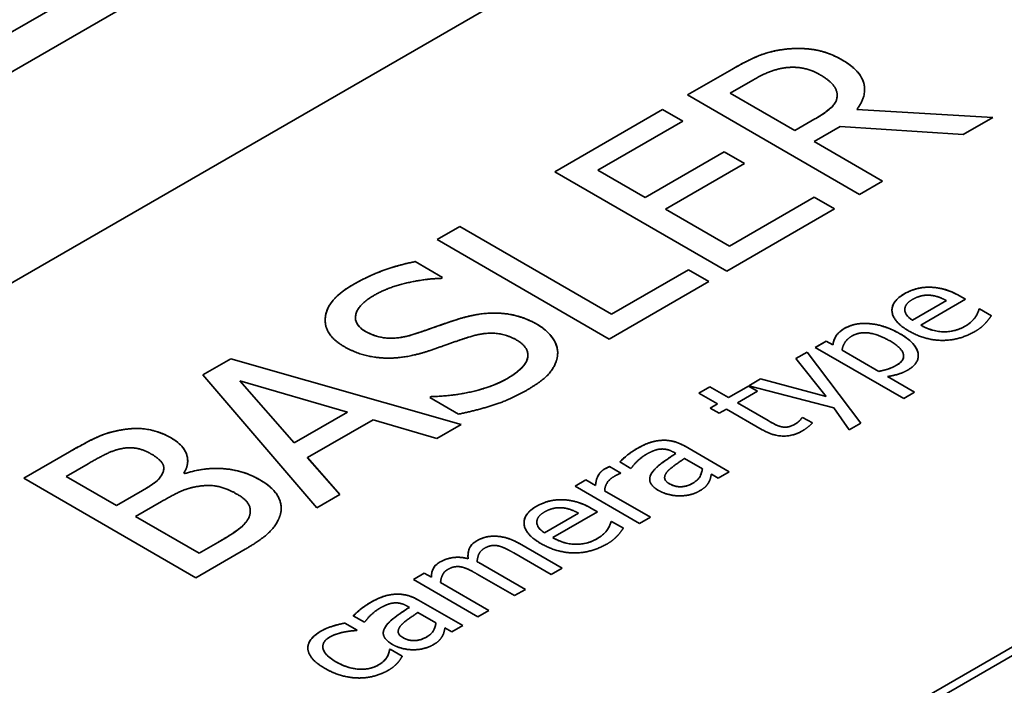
# Model space of a CAD drawing. Header units: millimetres. Extents: x 0 to 210, y 0 to 149.
# Tile 18 of 32: x 108 to 112, y 123 to 126. Entities that reach past the tile are written whole.
import ezdxf

# ---------------------------------------------------------------- set-up
doc = ezdxf.new("R2010")
doc.units = ezdxf.units.MM
doc.header["$LTSCALE"] = 0.5
doc.layers.add('Sichtbar (ISO)', color=7, linetype='Continuous', lineweight=35)
doc.layers.add('Sichtbar schmal (ISO)', color=7, linetype='Continuous', lineweight=18)

msp = doc.modelspace()

# ---------------------------------------------------------------- linework, layer by layer
at = {"layer": 'Sichtbar (ISO)'}
for p, q in [((114.3277, 129.4317), (104.9232, 124.002)), ((114.3985, 129.3093), (105.0646, 123.9204)), ((106.7882, 124.048), (114.2128, 128.3346)), ((110.8369, 125.5544), (111.0191, 125.6596)), ((110.8369, 125.5544), (111.0191, 125.6596)), ((111.1056, 125.6156), (111.0122, 125.5617)), ((111.544, 125.1462), (110.8369, 125.5544)), ((111.0122, 125.5617), (111.2781, 125.4082)), ((111.0122, 125.5616), (111.0122, 125.5617)), ((111.0122, 125.5616), (111.2781, 125.4081)), ((111.4517, 125.5507), (111.4517, 125.5508)), ((111.4518, 125.5535), (111.4518, 125.5536)), ((110.2914, 125.2394), (110.7337, 125.4949)), ((110.2914, 125.2394), (110.7337, 125.4948)), ((110.7337, 125.4949), (110.8174, 125.4466)), ((110.7337, 125.4948), (110.7337, 125.4949)), ((110.7337, 125.4948), (110.8174, 125.4465)), ((111.532, 125.4945), (112.0912, 125.4621)), ((111.532, 125.4945), (111.532, 125.4945)), ((111.532, 125.4945), (112.0912, 125.4621)), ((111.2781, 125.4082), (111.3606, 125.4558)), ((111.2781, 125.4081), (111.3606, 125.4558)), ((112.0912, 125.4621), (111.9692, 125.3916)), ((110.8174, 125.4466), (110.469, 125.2454)), ((111.2781, 125.4081), (111.2781, 125.4082)), ((111.4643, 125.425), (111.3566, 125.3628)), ((111.9692, 125.3916), (111.4643, 125.425)), ((111.3566, 125.3628), (111.638, 125.2004)), ((111.3566, 125.3628), (111.3566, 125.3628)), ((111.3566, 125.3628), (111.6379, 125.2004)), ((110.6627, 125.1336), (110.9876, 125.3212)), ((110.6627, 125.1335), (110.9876, 125.3211)), ((110.9876, 125.3212), (111.0713, 125.2729)), ((110.9876, 125.3211), (110.9876, 125.3212)), ((110.9876, 125.3211), (111.0712, 125.2728)), ((111.0713, 125.2729), (110.7463, 125.0853)), ((110.9985, 124.8312), (110.2914, 125.2394)), ((110.469, 125.2454), (110.6627, 125.1336)), ((110.469, 125.2454), (110.469, 125.2454)), ((110.469, 125.2454), (110.6627, 125.1335)), ((111.638, 125.2004), (111.544, 125.1462)), ((110.6627, 125.1335), (110.6627, 125.1336)), ((111.0088, 124.9338), (111.3572, 125.1349)), ((111.0088, 124.9337), (111.3572, 125.1349)), ((111.3572, 125.1349), (111.4409, 125.0866)), ((111.3572, 125.1349), (111.3572, 125.1349)), ((111.3572, 125.1349), (111.4408, 125.0866)), ((110.7463, 125.0852), (110.7463, 125.0853)), ((110.7463, 125.0853), (111.0088, 124.9338)), ((110.7463, 125.0852), (111.0088, 124.9337)), ((111.4409, 125.0866), (110.9985, 124.8312)), ((109.8077, 124.9602), (109.9017, 125.0145)), ((109.8078, 124.9602), (109.9017, 125.0144)), ((109.9017, 125.0145), (110.5252, 124.6545)), ((109.9017, 125.0144), (109.9017, 125.0145)), ((109.9017, 125.0144), (110.5252, 124.6545)), ((110.5148, 124.552), (109.8077, 124.9602)), ((111.0088, 124.9337), (111.0088, 124.9338)), ((109.7178, 124.8699), (109.8301, 124.8051)), ((109.7178, 124.8699), (109.7178, 124.8699)), ((109.7178, 124.8699), (109.8301, 124.805)), ((109.8301, 124.8051), (109.8232, 124.8011)), ((110.5252, 124.6545), (110.8409, 124.8368)), ((110.5252, 124.6545), (110.8409, 124.8368)), ((110.8409, 124.8368), (110.8409, 124.8368)), ((110.8409, 124.8368), (110.9246, 124.7885)), ((110.8409, 124.8368), (110.9245, 124.7885)), ((110.9246, 124.7885), (110.5148, 124.552)), ((111.8339, 124.7647), (111.8339, 124.7647)), ((111.9543, 124.7293), (111.9786, 124.7153)), ((111.9543, 124.7293), (111.9786, 124.7152)), ((111.7609, 124.6289), (111.901, 124.7098)), ((111.7609, 124.6289), (111.901, 124.7098)), ((111.9786, 124.7153), (111.795, 124.6092)), ((111.901, 124.7098), (111.901, 124.7098)), ((109.4727, 124.6398), (109.4727, 124.6398)), ((110.5252, 124.6545), (110.5252, 124.6545)), ((111.7296, 124.672), (111.7296, 124.6721)), ((112.0204, 124.6431), (112.0204, 124.6431)), ((112.0342, 124.6746), (112.0368, 124.676)), ((112.0342, 124.6745), (112.0368, 124.676)), ((112.0342, 124.6745), (112.0342, 124.6746)), ((112.0368, 124.676), (112.0855, 124.6479)), ((112.0368, 124.676), (112.0368, 124.676)), ((112.0368, 124.676), (112.0855, 124.6479)), ((111.7609, 124.6289), (111.7609, 124.6289)), ((111.795, 124.6092), (111.795, 124.6092)), ((111.362, 124.5177), (111.4067, 124.5436)), ((111.7251, 124.3082), (111.362, 124.5177)), ((111.3621, 124.5177), (111.4067, 124.5435)), ((111.4067, 124.5436), (111.4345, 124.5275)), ((111.4067, 124.5435), (111.4067, 124.5436)), ((111.4067, 124.5435), (111.4345, 124.5275)), ((111.4345, 124.5275), (111.4345, 124.5275)), ((110.1811, 124.4856), (110.1811, 124.4856)), ((111.2818, 124.4714), (111.3282, 124.4982)), ((111.2818, 124.4714), (111.3282, 124.4982)), ((111.3282, 124.4982), (111.5485, 124.2063)), ((111.3282, 124.4982), (111.3282, 124.4982)), ((111.3282, 124.4982), (111.5486, 124.2063)), ((111.4718, 124.506), (111.6225, 124.419)), ((111.4718, 124.506), (111.6225, 124.419)), ((111.4718, 124.506), (111.4718, 124.506)), ((111.7249, 124.4823), (111.7249, 124.4823)), ((108.8451, 124.4044), (108.9608, 124.4713)), ((108.8451, 124.4044), (108.9608, 124.4712)), ((108.9608, 124.4713), (109.9063, 124.2006)), ((108.9608, 124.4712), (108.9608, 124.4713)), ((108.9608, 124.4712), (109.9063, 124.2006)), ((111.4062, 124.3163), (111.2818, 124.4714)), ((109.3138, 123.8586), (108.8451, 124.4044)), ((111.4997, 122.8999), (114.1602, 124.4359)), ((111.4997, 122.8999), (114.1602, 124.4359)), ((114.1909, 124.4182), (111.5304, 122.8822)), ((111.6225, 124.419), (111.6225, 124.419)), ((111.6586, 124.3981), (111.7697, 124.3339)), ((111.6586, 124.3981), (111.6586, 124.3981)), ((111.6586, 124.3981), (111.7697, 124.334)), ((108.9969, 124.3809), (109.221, 124.1259)), ((109.4393, 124.2519), (108.9969, 124.3809)), ((108.9969, 124.3809), (108.9969, 124.3809)), ((108.9969, 124.3809), (109.221, 124.1258)), ((111.0048, 124.3114), (111.087, 124.3589)), ((111.0048, 124.3115), (111.087, 124.3589)), ((111.087, 124.3589), (111.1239, 124.3376)), ((111.087, 124.3589), (111.087, 124.3589)), ((111.087, 124.3589), (111.124, 124.3376)), ((111.089, 124.3601), (111.1371, 124.3879)), ((111.089, 124.3601), (111.1371, 124.3879)), ((111.4377, 124.27), (111.089, 124.3601)), ((111.1371, 124.3879), (111.4062, 124.3162)), ((111.1371, 124.3879), (111.1371, 124.3879)), ((111.1371, 124.3879), (111.4062, 124.3163)), ((109.7779, 124.3118), (109.7848, 124.3158)), ((109.778, 124.3118), (109.7848, 124.3157)), ((109.7848, 124.3157), (109.7848, 124.3158)), ((110.8839, 124.3297), (110.9286, 124.3555)), ((110.8839, 124.3296), (110.9286, 124.3554)), ((110.9601, 124.2857), (110.8839, 124.3297)), ((110.9286, 124.3554), (110.9286, 124.3555)), ((110.9286, 124.3555), (111.0048, 124.3115)), ((110.9286, 124.3554), (111.0048, 124.3114)), ((111.124, 124.3376), (111.0417, 124.2901)), ((111.4062, 124.3162), (111.4062, 124.3163)), ((111.7697, 124.334), (111.7251, 124.3082)), ((109.896, 124.2436), (109.7779, 124.3118)), ((110.93, 124.2683), (110.9601, 124.2857)), ((110.93, 124.2683), (110.9601, 124.2856)), ((110.9601, 124.2856), (110.9601, 124.2857)), ((111.0048, 124.3114), (111.0048, 124.3115)), ((111.0417, 124.2901), (111.1681, 124.2171)), ((111.0417, 124.2901), (111.1681, 124.2172)), ((111.0417, 124.2901), (111.0417, 124.2901)), ((109.221, 124.1259), (109.4393, 124.2519)), ((109.221, 124.1258), (109.4393, 124.2519)), ((109.4393, 124.2519), (109.4393, 124.2519)), ((110.9669, 124.247), (110.93, 124.2683)), ((110.997, 124.2643), (110.9669, 124.247)), ((111.144, 124.1795), (110.997, 124.2643)), ((111.5007, 124.1786), (111.4377, 124.27)), ((109.5453, 124.2205), (109.2754, 124.0647)), ((109.8072, 124.1434), (109.5453, 124.2205)), ((109.9063, 124.2006), (109.8072, 124.1434)), ((111.3073, 124.2288), (111.3099, 124.2303)), ((111.3073, 124.2287), (111.3099, 124.2302)), ((111.3073, 124.2287), (111.3073, 124.2288)), ((111.3099, 124.2302), (111.3099, 124.2303)), ((111.3099, 124.2303), (111.35, 124.2071)), ((111.3099, 124.2302), (111.35, 124.2071)), ((111.5486, 124.2063), (111.5007, 124.1786)), ((108.5116, 124.1788), (108.5116, 124.1788)), ((111.226, 124.191), (111.226, 124.191)), ((109.221, 124.1258), (109.221, 124.1259)), ((108.1099, 123.98), (108.2973, 124.0881)), ((108.1099, 123.9799), (108.2973, 124.0881)), ((110.7887, 124.0819), (110.7801, 124.0868)), ((110.7887, 124.0818), (110.7887, 124.0819)), ((110.8266, 124.1116), (111.0079, 124.0069)), ((110.8266, 124.1116), (111.0079, 124.0069)), ((108.374, 124.0398), (108.2841, 123.9879)), ((109.2754, 124.0646), (109.2754, 124.0647)), ((109.2754, 124.0647), (109.4089, 123.9135)), ((109.2754, 124.0646), (109.4089, 123.9135)), ((110.6039, 124.0208), (110.5584, 124.0471)), ((110.8979, 124.0188), (110.8243, 124.0614)), ((108.6854, 124.0212), (108.6854, 124.0212)), ((108.7677, 124.0011), (108.7711, 123.9992)), ((108.7677, 124.0011), (108.7677, 124.0011)), ((108.7677, 124.0011), (108.7711, 123.9991)), ((108.7711, 123.9991), (108.7711, 123.9992)), ((110.5168, 124.0281), (110.5633, 124.0013)), ((110.5168, 124.0281), (110.5168, 124.0281)), ((110.5168, 124.0281), (110.5632, 124.0013)), ((110.5633, 124.0013), (110.561, 124)), ((110.6065, 124.0223), (110.6039, 124.0208)), ((110.6905, 124.0019), (110.6905, 124.002)), ((110.8979, 124.0188), (110.8979, 124.0188)), ((110.9632, 123.9811), (110.9351, 123.9973)), ((111.0079, 124.0069), (110.9632, 123.9811)), ((108.817, 123.5717), (108.1099, 123.98)), ((108.2841, 123.9879), (108.4909, 123.8685)), ((108.2841, 123.9879), (108.2841, 123.9879)), ((108.2841, 123.9879), (108.4909, 123.8684)), ((110.3747, 123.9477), (110.4194, 123.9735)), ((110.3748, 123.9477), (110.4194, 123.9735)), ((110.4194, 123.9735), (110.4194, 123.9735)), ((110.4194, 123.9735), (110.459, 123.9507)), ((110.4194, 123.9735), (110.459, 123.9507)), ((110.7429, 123.982), (110.7429, 123.9821)), ((108.4909, 123.8685), (108.5975, 123.93)), ((108.4909, 123.8684), (108.5975, 123.93)), ((109.4089, 123.9135), (109.3138, 123.8586)), ((110.64, 123.7945), (110.3747, 123.9477)), ((110.459, 123.9507), (110.459, 123.9507)), ((110.4965, 123.929), (110.6847, 123.8203)), ((110.4965, 123.929), (110.4965, 123.929)), ((110.4965, 123.929), (110.6847, 123.8203)), ((108.676, 123.8847), (108.5694, 123.8232)), ((110.322, 123.8918), (110.322, 123.8918)), ((108.4909, 123.8684), (108.4909, 123.8685)), ((109.0406, 123.8461), (109.0406, 123.8462)), ((110.249, 123.756), (110.3891, 123.8369)), ((110.249, 123.756), (110.3891, 123.8368)), ((110.4667, 123.8423), (110.283, 123.7363)), ((110.3891, 123.8368), (110.3891, 123.8369)), ((110.4423, 123.8564), (110.4667, 123.8423)), ((110.4423, 123.8564), (110.4667, 123.8423)), ((108.5694, 123.8232), (108.8307, 123.6723)), ((108.5694, 123.8231), (108.5694, 123.8232)), ((108.5694, 123.8231), (108.8307, 123.6723)), ((109.0376, 123.8261), (109.0376, 123.8261)), ((110.2177, 123.7991), (110.2177, 123.7992)), ((110.5223, 123.8016), (110.5249, 123.8031)), ((110.5223, 123.8017), (110.5249, 123.8031)), ((110.5223, 123.8016), (110.5223, 123.8017)), ((110.5249, 123.8031), (110.5735, 123.775)), ((110.5249, 123.8031), (110.5249, 123.8031)), ((110.5249, 123.8031), (110.5736, 123.775)), ((110.6847, 123.8203), (110.64, 123.7945)), ((110.249, 123.756), (110.249, 123.756)), ((110.5085, 123.7702), (110.5085, 123.7702)), ((108.8307, 123.6723), (108.907, 123.7163)), ((108.8307, 123.6723), (108.907, 123.7163)), ((110.049, 123.7421), (110.049, 123.7421)), ((110.1467, 123.7115), (110.3214, 123.6106)), ((110.1467, 123.7115), (110.3214, 123.6106)), ((110.283, 123.7363), (110.283, 123.7363)), ((109.0198, 123.6888), (108.817, 123.5717)), ((108.8307, 123.6723), (108.8307, 123.6723)), ((110.2767, 123.5848), (110.1232, 123.6735)), ((109.9355, 123.6498), (109.9355, 123.6498)), ((109.9728, 123.6372), (109.9728, 123.6372)), ((109.7106, 123.5643), (109.7553, 123.5901)), ((109.7106, 123.5643), (109.7553, 123.59)), ((109.7553, 123.59), (109.7553, 123.5901)), ((109.7553, 123.5901), (109.7845, 123.5732)), ((109.7553, 123.59), (109.7845, 123.5732)), ((109.9962, 123.6247), (110.171, 123.5238)), ((109.9962, 123.6246), (110.171, 123.5237)), ((110.3214, 123.6106), (110.2767, 123.5848)), ((109.9759, 123.4111), (109.7106, 123.5643)), ((109.7845, 123.5732), (109.7845, 123.5732)), ((109.8223, 123.5513), (109.8223, 123.5514)), ((109.8223, 123.5514), (110.0206, 123.4369)), ((109.8223, 123.5513), (110.0206, 123.4369)), ((110.1263, 123.498), (109.9728, 123.5866)), ((110.171, 123.5238), (110.1263, 123.498)), ((109.7318, 123.4796), (109.9132, 123.3749)), ((109.7318, 123.4795), (109.9131, 123.3749)), ((109.694, 123.4498), (109.6854, 123.4548)), ((109.694, 123.4498), (109.694, 123.4498)), ((109.8031, 123.3868), (109.7295, 123.4293)), ((110.0206, 123.4369), (109.9759, 123.4111)), ((109.429, 123.3851), (109.4791, 123.3562)), ((109.429, 123.3851), (109.429, 123.3851)), ((109.429, 123.3851), (109.4791, 123.3562)), ((109.5092, 123.3888), (109.4636, 123.4151)), ((109.5118, 123.3903), (109.5092, 123.3888)), ((109.8031, 123.3868), (109.8031, 123.3868)), ((109.4791, 123.3562), (109.4765, 123.3547)), ((109.5957, 123.3699), (109.5957, 123.3699)), ((109.6481, 123.35), (109.6481, 123.35)), ((109.8685, 123.3491), (109.8404, 123.3653)), ((109.9132, 123.3749), (109.8685, 123.3491)), ((109.3383, 123.2883), (109.3383, 123.2884)), ((109.6123, 123.2763), (109.6149, 123.2778)), ((109.6123, 123.2763), (109.6149, 123.2777)), ((109.6123, 123.2763), (109.6123, 123.2763)), ((109.6149, 123.2778), (109.665, 123.2488)), ((109.6149, 123.2777), (109.6149, 123.2778)), ((109.6149, 123.2777), (109.665, 123.2488))]:
    msp.add_line(p, q, dxfattribs=at)
for points, degree in [([(111.0191, 125.6596), (111.0798, 125.6947), (111.175, 125.7344), (111.2363, 125.742)], 2), ([(111.2363, 125.742), (111.2976, 125.7496), (111.4156, 125.7311), (111.4712, 125.699)], 2), ([(111.4712, 125.699), (111.5486, 125.6543), (111.5744, 125.5481), (111.532, 125.4945)], 2), ([(111.242, 125.6666), (111.2088, 125.6626), (111.1446, 125.6381), (111.1056, 125.6156)], 2), ([(111.3807, 125.6381), (111.3497, 125.656), (111.2804, 125.6709), (111.242, 125.6666)], 2), ([(111.4517, 125.5508), (111.4529, 125.5739), (111.4174, 125.6169), (111.3807, 125.6381)], 2), ([(111.3606, 125.4558), (111.4013, 125.4793), (111.4517, 125.525), (111.4517, 125.5508)], 2), ([(109.4616, 124.775), (109.5212, 124.8094), (109.6502, 124.8567), (109.7178, 124.8699)], 2), ([(109.8232, 124.8011), (109.7585, 124.7994), (109.6072, 124.765), (109.5493, 124.7316)], 2), ([(109.4261, 124.5209), (109.3402, 124.5705), (109.3579, 124.7151), (109.4616, 124.775)], 2), ([(111.7276, 124.7374), (111.7523, 124.7516), (111.8047, 124.7654), (111.8339, 124.7647)], 2), ([(111.8339, 124.7647), (111.8634, 124.7642), (111.9225, 124.7477), (111.9543, 124.7293)], 2), ([(109.5493, 124.7316), (109.484, 124.6939), (109.4645, 124.6119), (109.5144, 124.5831)], 2), ([(111.7465, 124.5849), (111.6818, 124.6223), (111.6729, 124.7058), (111.7276, 124.7374)], 2), ([(111.8325, 124.7318), (111.8147, 124.7331), (111.7798, 124.7252), (111.7617, 124.7148)], 2), ([(111.901, 124.7098), (111.8823, 124.7199), (111.8485, 124.7308), (111.8325, 124.7318)], 2), ([(111.7617, 124.7148), (111.744, 124.7045), (111.7296, 124.684), (111.7296, 124.6721)], 2), ([(109.8989, 124.635), (109.994, 124.6641), (110.1516, 124.6512), (110.2175, 124.6132)], 2), ([(111.7296, 124.6721), (111.7302, 124.6602), (111.7454, 124.6395), (111.7609, 124.6289)], 2), ([(111.9778, 124.6049), (111.9924, 124.6134), (112.0141, 124.6335), (112.0204, 124.6431)], 2), ([(112.0204, 124.6431), (112.0267, 124.6534), (112.0333, 124.6688), (112.0342, 124.6746)], 2), ([(112.0855, 124.6479), (112.0809, 124.6416), (112.0666, 124.6228), (112.06, 124.616)], 2), ([(109.7166, 124.5728), (109.7545, 124.5854), (109.8616, 124.6234), (109.8989, 124.635)], 2), ([(110.2175, 124.6132), (110.2593, 124.589), (110.3057, 124.5232), (110.3034, 124.4894)], 2), ([(111.4804, 124.5947), (111.5259, 124.621), (111.6491, 124.6087), (111.7099, 124.5737)], 2), ([(111.795, 124.6092), (111.8411, 124.5826), (111.9365, 124.5811), (111.9778, 124.6049)], 2), ([(112.06, 124.616), (112.0508, 124.6064), (112.0333, 124.592), (112.0173, 124.5828)], 2), ([(109.5144, 124.5831), (109.5591, 124.5573), (109.6599, 124.554), (109.7166, 124.5728)], 2), ([(109.939, 124.5602), (109.8971, 124.5467), (109.8301, 124.5225), (109.7791, 124.505)], 2), ([(110.1344, 124.548), (110.092, 124.5725), (109.9974, 124.5788), (109.939, 124.5602)], 2), ([(111.4345, 124.5275), (111.436, 124.5459), (111.4566, 124.5809), (111.4804, 124.5947)], 2), ([(111.5119, 124.5639), (111.493, 124.553), (111.4744, 124.5227), (111.4718, 124.506)], 2), ([(111.6689, 124.544), (111.6233, 124.5703), (111.5443, 124.5826), (111.5119, 124.5639)], 2), ([(111.7099, 124.5737), (111.7763, 124.5353), (111.7915, 124.4534), (111.7431, 124.4254)], 2), ([(112.0173, 124.5828), (111.9537, 124.546), (111.8124, 124.5469), (111.7465, 124.5849)], 2), ([(109.5997, 124.4736), (109.5545, 124.4746), (109.4674, 124.4971), (109.4261, 124.5209)], 2), ([(110.0948, 124.3889), (110.1728, 124.4339), (110.1877, 124.5172), (110.1344, 124.548)], 2), ([(111.6955, 124.4443), (111.7302, 124.4643), (111.7176, 124.5159), (111.6689, 124.544)], 2), ([(109.7791, 124.505), (109.7327, 124.4894), (109.6456, 124.4729), (109.5997, 124.4736)], 2), ([(110.3034, 124.4894), (110.3005, 124.4521), (110.2478, 124.3833), (110.1831, 124.3459)], 2), ([(111.6225, 124.419), (111.6483, 124.4243), (111.6795, 124.435), (111.6955, 124.4443)], 2), ([(111.7431, 124.4254), (111.7233, 124.414), (111.6838, 124.4018), (111.6586, 124.3981)], 2), ([(109.7848, 124.3158), (109.8748, 124.3174), (110.0404, 124.3574), (110.0948, 124.3889)], 2), ([(110.1831, 124.3459), (110.1063, 124.3015), (109.9665, 124.2579), (109.896, 124.2436)], 2), ([(111.1681, 124.2172), (111.1881, 124.2056), (111.2116, 124.1937), (111.226, 124.191)], 2), ([(111.226, 124.191), (111.2383, 124.1886), (111.2646, 124.1942), (111.2801, 124.2031)], 2), ([(111.2801, 124.2031), (111.291, 124.2094), (111.3047, 124.225), (111.3073, 124.2288)], 2), ([(111.35, 124.2071), (111.3408, 124.1978), (111.3191, 124.1806), (111.3079, 124.1742)], 2), ([(108.2973, 124.0881), (108.3729, 124.1318), (108.4583, 124.1699), (108.5116, 124.1788)], 2), ([(108.5116, 124.1788), (108.57, 124.1894), (108.6709, 124.1715), (108.7156, 124.1457)], 2), ([(111.3079, 124.1742), (111.2715, 124.1532), (111.189, 124.1535), (111.144, 124.1795)], 2), ([(108.7156, 124.1457), (108.7654, 124.1169), (108.7918, 124.0408), (108.7677, 124.0011)], 2), ([(110.6274, 124.1009), (110.6549, 124.1168), (110.7011, 124.1335), (110.7271, 124.1356)], 2), ([(110.7271, 124.1356), (110.7526, 124.1378), (110.8016, 124.126), (110.8266, 124.1116)], 2), ([(108.5207, 124.1034), (108.4852, 124.0974), (108.4239, 124.0686), (108.374, 124.0398)], 2), ([(108.6308, 124.0815), (108.6055, 124.0961), (108.5505, 124.108), (108.5207, 124.1034)], 2), ([(108.6823, 124.0061), (108.6904, 124.0266), (108.664, 124.0623), (108.6308, 124.0815)], 2), ([(110.5584, 124.0471), (110.5673, 124.0562), (110.6048, 124.0878), (110.6274, 124.1009)], 2), ([(110.6667, 124.0779), (110.6512, 124.069), (110.6185, 124.0395), (110.6065, 124.0223)], 2), ([(110.722, 124.0996), (110.7079, 124.0978), (110.6799, 124.0855), (110.6667, 124.0779)], 2), ([(110.6905, 124.002), (110.7025, 124.0208), (110.7555, 124.0604), (110.7887, 124.0819)], 2), ([(110.7801, 124.0868), (110.7647, 124.0958), (110.736, 124.1014), (110.722, 124.0996)], 2), ([(110.8243, 124.0614), (110.8097, 124.0513), (110.7661, 124.0205), (110.7555, 124.0091)], 2), ([(108.5975, 123.93), (108.6416, 123.9555), (108.6743, 123.9849), (108.6823, 124.0061)], 2), ([(108.6823, 124.0061), (108.6843, 124.0111), (108.6854, 124.0161), (108.6854, 124.0212)], 3), ([(108.7711, 123.9992), (108.8514, 124.0256), (109.0118, 124.013), (109.0794, 123.974)], 2), ([(110.459, 123.9507), (110.4615, 123.9773), (110.4802, 124.0086), (110.4974, 124.0185)], 2), ([(110.4974, 124.0185), (110.5042, 124.0225), (110.5117, 124.0261), (110.5168, 124.0281)], 2), ([(110.561, 124), (110.5544, 123.9978), (110.5426, 123.9917), (110.5349, 123.9873)], 2), ([(110.7197, 123.9292), (110.6922, 123.9451), (110.6764, 123.981), (110.6905, 124.002)], 2), ([(110.6815, 123.9763), (110.6815, 123.9851), (110.685, 123.9937), (110.6905, 124.0019)], 3), ([(110.7555, 124.0091), (110.7432, 123.9957), (110.7426, 123.9692), (110.7627, 123.9576)], 2), ([(110.8592, 123.9601), (110.8801, 123.9722), (110.8965, 124.0025), (110.8979, 124.0188)], 2), ([(110.9351, 123.9973), (110.9337, 123.9919), (110.9297, 123.973), (110.9254, 123.9656)], 2), ([(109.0794, 123.974), (109.1322, 123.9436), (109.1728, 123.8738), (109.166, 123.8394)], 2), ([(110.5349, 123.9873), (110.5168, 123.9768), (110.4971, 123.9472), (110.4965, 123.929)], 2), ([(110.7627, 123.9576), (110.7856, 123.9444), (110.8346, 123.9459), (110.8592, 123.9601)], 2), ([(110.9254, 123.9656), (110.92, 123.9552), (110.9045, 123.9386), (110.8844, 123.927)], 2), ([(108.8181, 123.9456), (108.7843, 123.9393), (108.7247, 123.9128), (108.676, 123.8847)], 2), ([(108.9855, 123.9151), (108.9453, 123.9383), (108.8709, 123.9548), (108.8181, 123.9456)], 2), ([(109.0376, 123.8261), (109.0451, 123.8523), (109.0227, 123.8936), (108.9855, 123.9151)], 2), ([(110.8039, 123.9077), (110.7824, 123.9079), (110.7375, 123.9189), (110.7197, 123.9292)], 2), ([(110.8844, 123.927), (110.8681, 123.9176), (110.8263, 123.9077), (110.8039, 123.9077)], 2), ([(110.2157, 123.8645), (110.2404, 123.8787), (110.2928, 123.8925), (110.322, 123.8918)], 2), ([(110.322, 123.8918), (110.3515, 123.8913), (110.4105, 123.8748), (110.4423, 123.8564)], 2), ([(109.166, 123.8394), (109.1568, 123.7983), (109.092, 123.7305), (109.0198, 123.6888)], 2), ([(109.0376, 123.8261), (109.0395, 123.8327), (109.0406, 123.8394), (109.0406, 123.8461)], 3), ([(110.2346, 123.712), (110.1699, 123.7494), (110.161, 123.8329), (110.2157, 123.8645)], 2), ([(110.2498, 123.8419), (110.232, 123.8316), (110.2177, 123.8111), (110.2177, 123.7992)], 2), ([(110.3206, 123.8589), (110.3028, 123.8602), (110.2679, 123.8523), (110.2498, 123.8419)], 2), ([(110.3891, 123.8369), (110.3704, 123.847), (110.3366, 123.8579), (110.3206, 123.8589)], 2), ([(108.907, 123.7163), (108.9688, 123.752), (109.0284, 123.7997), (109.0376, 123.8261)], 2), ([(110.2177, 123.7992), (110.2183, 123.7873), (110.2335, 123.7666), (110.249, 123.756)], 2), ([(110.5085, 123.7702), (110.5148, 123.7805), (110.5214, 123.7959), (110.5223, 123.8017)], 2), ([(110.4658, 123.732), (110.4805, 123.7405), (110.5022, 123.7606), (110.5085, 123.7702)], 2), ([(110.5736, 123.775), (110.569, 123.7687), (110.5547, 123.7499), (110.5481, 123.7431)], 2), ([(109.9355, 123.6498), (109.9332, 123.6746), (109.9484, 123.7102), (109.9708, 123.7231)], 2), ([(109.9708, 123.7231), (109.9879, 123.733), (110.0266, 123.7431), (110.049, 123.7421)], 2), ([(110.049, 123.7421), (110.0716, 123.7413), (110.1194, 123.7272), (110.1467, 123.7115)], 2), ([(110.5054, 123.7099), (110.4418, 123.6731), (110.3005, 123.674), (110.2346, 123.712)], 2), ([(110.283, 123.7363), (110.3292, 123.7097), (110.4246, 123.7082), (110.4658, 123.732)], 2), ([(110.5481, 123.7431), (110.5389, 123.7335), (110.5214, 123.7191), (110.5054, 123.7099)], 2), ([(110.0017, 123.692), (109.9879, 123.684), (109.9733, 123.6561), (109.9728, 123.6372)], 2), ([(110.0576, 123.7027), (110.0435, 123.7055), (110.0169, 123.7008), (110.0017, 123.692)], 2), ([(110.1232, 123.6735), (110.1048, 123.684), (110.0707, 123.7004), (110.0576, 123.7027)], 2), ([(109.7845, 123.5732), (109.7845, 123.5934), (109.7997, 123.6243), (109.8203, 123.6362)], 2), ([(109.8203, 123.6362), (109.8438, 123.6498), (109.9017, 123.6584), (109.9355, 123.6498)], 2), ([(109.9728, 123.6372), (109.9771, 123.6351), (109.9888, 123.629), (109.9962, 123.6247)], 2), ([(109.8513, 123.6051), (109.837, 123.5969), (109.8232, 123.5681), (109.8223, 123.5514)], 2), ([(109.9071, 123.6159), (109.8931, 123.6187), (109.8665, 123.6139), (109.8513, 123.6051)], 2), ([(109.9728, 123.5866), (109.9544, 123.5972), (109.9203, 123.6136), (109.9071, 123.6159)], 2), ([(109.4636, 123.4151), (109.4725, 123.4242), (109.51, 123.4558), (109.5327, 123.4688)], 2), ([(109.5327, 123.4688), (109.5602, 123.4847), (109.6063, 123.5014), (109.6324, 123.5036)], 2), ([(109.6272, 123.4675), (109.6132, 123.4657), (109.5851, 123.4535), (109.5719, 123.4458)], 2), ([(109.6854, 123.4548), (109.6699, 123.4637), (109.6413, 123.4693), (109.6272, 123.4675)], 2), ([(109.6324, 123.5036), (109.6579, 123.5057), (109.7069, 123.494), (109.7318, 123.4796)], 2), ([(109.5719, 123.4458), (109.5565, 123.4369), (109.5238, 123.4075), (109.5118, 123.3903)], 2), ([(109.5957, 123.3699), (109.6077, 123.3888), (109.6607, 123.4283), (109.694, 123.4498)], 2), ([(109.7295, 123.4293), (109.7149, 123.4192), (109.6713, 123.3884), (109.6607, 123.377)], 2), ([(109.3304, 123.3517), (109.3522, 123.3643), (109.4052, 123.3807), (109.429, 123.3851)], 2), ([(109.7645, 123.3281), (109.7854, 123.3401), (109.8017, 123.3704), (109.8031, 123.3868)], 2), ([(109.2771, 123.2793), (109.2754, 123.2985), (109.3035, 123.3362), (109.3304, 123.3517)], 2), ([(109.4264, 123.3486), (109.4123, 123.3458), (109.38, 123.3353), (109.3685, 123.3287)], 2), ([(109.4765, 123.3547), (109.4676, 123.3542), (109.4424, 123.3516), (109.4264, 123.3486)], 2), ([(109.6249, 123.2971), (109.5974, 123.313), (109.5817, 123.3489), (109.5957, 123.3699)], 2), ([(109.5867, 123.3442), (109.5867, 123.353), (109.5902, 123.3617), (109.5957, 123.3699)], 3), ([(109.6607, 123.377), (109.6484, 123.3636), (109.6479, 123.3372), (109.6679, 123.3256)], 2), ([(109.8404, 123.3653), (109.839, 123.3598), (109.8349, 123.341), (109.8306, 123.3335)], 2), ([(109.3685, 123.3287), (109.3338, 123.3087), (109.3442, 123.2541), (109.392, 123.2265)], 2), ([(109.6679, 123.3256), (109.6908, 123.3124), (109.7398, 123.3138), (109.7645, 123.3281)], 2), ([(109.8306, 123.3335), (109.8252, 123.3231), (109.8097, 123.3066), (109.7897, 123.295)], 2), ([(109.3459, 123.1999), (109.3109, 123.2201), (109.2785, 123.2602), (109.2771, 123.2793)], 2), ([(109.5679, 123.2136), (109.5897, 123.2262), (109.6112, 123.2594), (109.6123, 123.2763)], 2), ([(109.7092, 123.2756), (109.6877, 123.2758), (109.6427, 123.2869), (109.6249, 123.2971)], 2), ([(109.7897, 123.295), (109.7733, 123.2856), (109.7315, 123.2756), (109.7092, 123.2756)], 2), ([(109.392, 123.2265), (109.4387, 123.1995), (109.5318, 123.1928), (109.5679, 123.2136)], 2), ([(109.665, 123.2488), (109.6616, 123.2432), (109.6504, 123.2265), (109.6444, 123.2207)], 2), ([(109.4843, 123.1597), (109.451, 123.16), (109.3808, 123.1797), (109.3459, 123.1999)], 2), ([(109.6077, 123.1916), (109.5802, 123.1757), (109.5178, 123.1592), (109.4843, 123.1597)], 2), ([(109.6444, 123.2207), (109.6364, 123.2121), (109.6218, 123.1997), (109.6077, 123.1916)], 2)]:
    msp.add_open_spline(points, degree=degree, dxfattribs=at)
for points, knots in [([(111.0191, 125.6596), (111.0543, 125.6799), (111.0907, 125.6998), (111.1633, 125.7289), (111.1985, 125.7373), (111.2363, 125.7419)], [-0.05302467, -0.05302467, -0.05302467, -0.05302467, -0.02317168, -0.02317168, 0, 0, 0, 0]), ([(111.2363, 125.7419), (111.261, 125.745), (111.2861, 125.7461), (111.3367, 125.7437), (111.3611, 125.7405), (111.4172, 125.7263), (111.4461, 125.7135), (111.4712, 125.6989)], [-0.05204728, -0.05204728, -0.05204728, -0.05204728, -0.03671196, -0.03671196, -0.02133256, -0.02133256, 0, 0, 0, 0]), ([(111.4712, 125.6989), (111.4882, 125.6891), (111.5037, 125.6785), (111.5294, 125.6564), (111.5397, 125.6451), (111.5606, 125.6127), (111.5646, 125.5933), (111.5645, 125.5764)], [-0.06707013, -0.06707013, -0.06707013, -0.06707013, -0.05633018, -0.05633018, -0.04639558, -0.04639558, -0.0295584, -0.0295584, -0.0295584, -0.0295584]), ([(111.3606, 125.4558), (111.3766, 125.465), (111.3919, 125.4748), (111.4293, 125.5027), (111.4376, 125.5136), (111.4478, 125.5277), (111.4517, 125.539), (111.4517, 125.5507)], [-0.01796726, -0.01796726, -0.01796726, -0.01796726, -0.01584226, -0.01584226, -0.01220091, -0.01220091, 0, 0, 0, 0]), ([(109.4616, 124.7749), (109.5136, 124.8049), (109.558, 124.8228), (109.6272, 124.8482), (109.6712, 124.8607), (109.7178, 124.8699)], [-0.04918117, -0.04918117, -0.04918117, -0.04918117, -0.02951386, -0.02951386, 0, 0, 0, 0]), ([(109.3482, 124.6294), (109.3482, 124.6296), (109.3482, 124.6298), (109.3483, 124.6489), (109.3532, 124.6738), (109.3938, 124.7294), (109.4248, 124.7537), (109.4616, 124.7749)], [-0.06294575, -0.06294575, -0.06294575, -0.06294575, -0.06265661, -0.06265661, -0.03124458, -0.03124458, 0, 0, 0, 0]), ([(111.7276, 124.7374), (111.7365, 124.7425), (111.7461, 124.7472), (111.7643, 124.7544), (111.7744, 124.7578), (111.8017, 124.7637), (111.8176, 124.765), (111.8339, 124.7647)], [-0.02764218, -0.02764218, -0.02764218, -0.02764218, -0.01748142, -0.01748142, -0.00981239, -0.00981239, 0, 0, 0, 0]), ([(111.8339, 124.7647), (111.8439, 124.7645), (111.8538, 124.7637), (111.8763, 124.7603), (111.8867, 124.7576), (111.9156, 124.7496), (111.9365, 124.7395), (111.9543, 124.7293)], [-0.02230193, -0.02230193, -0.02230193, -0.02230193, -0.01918112, -0.01918112, -0.01504912, -0.01504912, 0, 0, 0, 0]), ([(111.677, 124.6702), (111.677, 124.6705), (111.677, 124.6708), (111.6772, 124.6828), (111.681, 124.694), (111.6977, 124.7171), (111.7112, 124.7279), (111.7276, 124.7374)], [-0.02631693, -0.02631693, -0.02631693, -0.02631693, -0.02600969, -0.02600969, -0.01392109, -0.01392109, 0, 0, 0, 0]), ([(109.4727, 124.6398), (109.4727, 124.6393), (109.4727, 124.6389), (109.4729, 124.6286), (109.4761, 124.619), (109.4899, 124.5997), (109.5009, 124.5908), (109.5144, 124.583)], [-0.02215874, -0.02215874, -0.02215874, -0.02215874, -0.02171581, -0.02171581, -0.01142699, -0.01142699, 0, 0, 0, 0]), ([(109.8989, 124.635), (109.9228, 124.6423), (109.9482, 124.6486), (109.9971, 124.6566), (110.0206, 124.6588), (110.0805, 124.6587), (110.109, 124.6535), (110.1623, 124.6405), (110.1917, 124.628), (110.2175, 124.6131)], [-0.05263016, -0.05263016, -0.05263016, -0.05263016, -0.04302573, -0.04302573, -0.03464385, -0.03464385, -0.02185836, -0.02185836, 0, 0, 0, 0]), ([(111.7296, 124.672), (111.73, 124.6643), (111.7326, 124.6569), (111.7418, 124.6444), (111.7484, 124.6374), (111.7609, 124.6289)], [-0.02675908, -0.02675908, -0.02675908, -0.02675908, -0.01155371, -0.01155371, 0, 0, 0, 0]), ([(111.9778, 124.6049), (111.9914, 124.6128), (111.9995, 124.6199), (112.01, 124.6296), (112.0159, 124.6362), (112.0204, 124.6431)], [-0.01188152, -0.01188152, -0.01188152, -0.01188152, -0.00762165, -0.00762165, 0, 0, 0, 0]), ([(112.0204, 124.6431), (112.0254, 124.6512), (112.0282, 124.6568), (112.0319, 124.6653), (112.0335, 124.6701), (112.0342, 124.6745)], [-0.009168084, -0.009168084, -0.009168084, -0.009168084, -0.004620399, -0.004620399, 0, 0, 0, 0]), ([(109.7166, 124.5728), (109.7547, 124.5854), (109.7984, 124.601), (109.8363, 124.6144), (109.8694, 124.6258), (109.8989, 124.635)], [-0.02687391, -0.02687391, -0.02687391, -0.02687391, -0.02006272, -0.02006272, 0, 0, 0, 0]), ([(110.2175, 124.6131), (110.2329, 124.6042), (110.2464, 124.5945), (110.2715, 124.5714), (110.2808, 124.5592), (110.2991, 124.5299), (110.3048, 124.51), (110.3034, 124.4894)], [-0.04193967, -0.04193967, -0.04193967, -0.04193967, -0.03244044, -0.03244044, -0.02135708, -0.02135708, -0.00001409, -0.00001409, -0.00001409, -0.00001409]), ([(111.4804, 124.5946), (111.4871, 124.5985), (111.4944, 124.602), (111.5097, 124.6079), (111.5175, 124.6102), (111.5401, 124.615), (111.5548, 124.6163), (111.5869, 124.6155), (111.6073, 124.6131), (111.6596, 124.5994), (111.6866, 124.5871), (111.7099, 124.5736)], [-0.06334103, -0.06334103, -0.06334103, -0.06334103, -0.05515523, -0.05515523, -0.04748282, -0.04748282, -0.03441839, -0.03441839, -0.01977382, -0.01977382, 0, 0, 0, 0]), ([(111.795, 124.6092), (111.8036, 124.6042), (111.813, 124.5995), (111.832, 124.5918), (111.8415, 124.5887), (111.8677, 124.5827), (111.8816, 124.5817), (111.9067, 124.5819), (111.9202, 124.5836), (111.95, 124.5909), (111.9648, 124.5974), (111.9778, 124.6049)], [-0.03496004, -0.03496004, -0.03496004, -0.03496004, -0.03024418, -0.03024418, -0.02608108, -0.02608108, -0.01941918, -0.01941918, -0.01098678, -0.01098678, 0, 0, 0, 0]), ([(109.5144, 124.583), (109.5251, 124.5768), (109.537, 124.5711), (109.5618, 124.5625), (109.5743, 124.5594), (109.5962, 124.5563), (109.6147, 124.5542), (109.6675, 124.5588), (109.6932, 124.565), (109.7166, 124.5728)], [-0.08333455, -0.08333455, -0.08333455, -0.08333455, -0.05626423, -0.05626423, -0.03197839, -0.03197839, -0.01625017, -0.01625017, 0, 0, 0, 0]), ([(111.4345, 124.5275), (111.436, 124.546), (111.4439, 124.5604), (111.4565, 124.5781), (111.467, 124.5869), (111.4804, 124.5946)], [-0.0198596, -0.0198596, -0.0198596, -0.0198596, -0.01133376, -0.01133376, 0, 0, 0, 0]), ([(111.7099, 124.5736), (111.7242, 124.5654), (111.7375, 124.5564), (111.759, 124.5381), (111.7675, 124.5289), (111.7829, 124.5049), (111.785, 124.4927), (111.785, 124.4835)], [-0.04497683, -0.04497683, -0.04497683, -0.04497683, -0.03797072, -0.03797072, -0.03174116, -0.03174116, -0.022606, -0.022606, -0.022606, -0.022606]), ([(110.0948, 124.3888), (110.1112, 124.3983), (110.1268, 124.4086), (110.1515, 124.4288), (110.1615, 124.4388), (110.1784, 124.4633), (110.1811, 124.4752), (110.1811, 124.4856)], [-0.05264159, -0.05264159, -0.05264159, -0.05264159, -0.04317014, -0.04317014, -0.03511764, -0.03511764, -0.02444035, -0.02444035, -0.02444035, -0.02444035]), ([(111.6955, 124.4443), (111.7012, 124.4475), (111.7063, 124.451), (111.7146, 124.4585), (111.7179, 124.4623), (111.7234, 124.4715), (111.7249, 124.4768), (111.7249, 124.4823)], [-0.03366993, -0.03366993, -0.03366993, -0.03366993, -0.03016037, -0.03016037, -0.02690452, -0.02690452, -0.02270943, -0.02270943, -0.02270943, -0.02270943]), ([(111.6225, 124.419), (111.636, 124.4217), (111.6515, 124.4254), (111.6711, 124.4321), (111.682, 124.4364), (111.6955, 124.4443)], [-0.03130493, -0.03130493, -0.03130493, -0.03130493, -0.01152579, -0.01152579, 0, 0, 0, 0]), ([(109.7848, 124.3157), (109.8181, 124.3163), (109.8509, 124.3188), (109.9184, 124.3282), (109.9498, 124.335), (110.0205, 124.3541), (110.0608, 124.3692), (110.0948, 124.3888)], [-0.06334527, -0.06334527, -0.06334527, -0.06334527, -0.04681904, -0.04681904, -0.02884921, -0.02884921, 0, 0, 0, 0]), ([(111.1681, 124.2171), (111.1875, 124.2059), (111.1975, 124.2007), (111.2087, 124.1953), (111.2169, 124.1927), (111.226, 124.191)], [-0.008743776, -0.008743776, -0.008743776, -0.008743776, -0.005732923, -0.005732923, 0, 0, 0, 0]), ([(111.226, 124.191), (111.2304, 124.1901), (111.2349, 124.1897), (111.2444, 124.19), (111.2492, 124.1907), (111.2625, 124.194), (111.2715, 124.1981), (111.2801, 124.2031)], [-0.01451894, -0.01451894, -0.01451894, -0.01451894, -0.01099759, -0.01099759, -0.00731813, -0.00731813, 0, 0, 0, 0]), ([(111.2801, 124.2031), (111.2909, 124.2093), (111.2951, 124.2141), (111.3012, 124.2209), (111.3052, 124.2256), (111.3073, 124.2287)], [-0.006364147, -0.006364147, -0.006364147, -0.006364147, -0.003516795, -0.003516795, 0, 0, 0, 0]), ([(108.2973, 124.0881), (108.3351, 124.11), (108.3732, 124.1319), (108.4445, 124.1637), (108.4766, 124.1729), (108.5116, 124.1788)], [-0.05399815, -0.05399815, -0.05399815, -0.05399815, -0.0218779, -0.0218779, 0, 0, 0, 0]), ([(108.5116, 124.1788), (108.5332, 124.1827), (108.5555, 124.1849), (108.5938, 124.1842), (108.6144, 124.1825), (108.668, 124.1694), (108.6934, 124.1585), (108.7156, 124.1457)], [-0.0583166, -0.0583166, -0.0583166, -0.0583166, -0.03494085, -0.03494085, -0.01881818, -0.01881818, 0, 0, 0, 0]), ([(108.7156, 124.1457), (108.7356, 124.1341), (108.752, 124.1209), (108.7769, 124.0889), (108.7816, 124.0725), (108.7831, 124.0569), (108.7833, 124.0543), (108.7833, 124.0517)], [-0.04598589, -0.04598589, -0.04598589, -0.04598589, -0.0342617, -0.0342617, -0.02082858, -0.02082858, -0.01810425, -0.01810425, -0.01810425, -0.01810425]), ([(110.6274, 124.1009), (110.6497, 124.1137), (110.6672, 124.1215), (110.6956, 124.1311), (110.7108, 124.1342), (110.7271, 124.1356)], [-0.01976579, -0.01976579, -0.01976579, -0.01976579, -0.00989019, -0.00989019, 0, 0, 0, 0]), ([(110.7271, 124.1356), (110.7355, 124.1363), (110.744, 124.1364), (110.7606, 124.1351), (110.7687, 124.1339), (110.7957, 124.1274), (110.8124, 124.1198), (110.8266, 124.1116)], [-0.02306509, -0.02306509, -0.02306509, -0.02306509, -0.01746961, -0.01746961, -0.01202918, -0.01202918, 0, 0, 0, 0]), ([(110.5584, 124.0471), (110.5675, 124.0565), (110.5824, 124.0689), (110.5983, 124.0823), (110.6121, 124.092), (110.6274, 124.1009)], [-0.01689285, -0.01689285, -0.01689285, -0.01689285, -0.01303251, -0.01303251, 0, 0, 0, 0]), ([(110.6905, 124.0019), (110.7023, 124.0205), (110.7217, 124.0351), (110.7479, 124.0547), (110.7682, 124.0685), (110.7887, 124.0818)], [-0.02567644, -0.02567644, -0.02567644, -0.02567644, -0.01852213, -0.01852213, 0, 0, 0, 0]), ([(108.5975, 123.93), (108.624, 123.9453), (108.646, 123.9594), (108.6657, 123.9771), (108.6756, 123.9882), (108.6823, 124.0061)], [-0.04839072, -0.04839072, -0.04839072, -0.04839072, -0.01901816, -0.01901816, 0, 0, 0, 0]), ([(108.7711, 123.9991), (108.7917, 124.0059), (108.8135, 124.0115), (108.8576, 124.0187), (108.8793, 124.0205), (108.9218, 124.0205), (108.953, 124.019), (109.0234, 124.0018), (109.0533, 123.9891), (109.0794, 123.974)], [-0.09896855, -0.09896855, -0.09896855, -0.09896855, -0.07149009, -0.07149009, -0.0458435, -0.0458435, -0.02219878, -0.02219878, 0, 0, 0, 0]), ([(110.459, 123.9507), (110.4616, 123.9775), (110.4688, 123.9913), (110.4813, 124.007), (110.4883, 124.0132), (110.4974, 124.0185)], [-0.01798544, -0.01798544, -0.01798544, -0.01798544, -0.00772009, -0.00772009, 0, 0, 0, 0]), ([(110.4974, 124.0185), (110.5029, 124.0217), (110.506, 124.0233), (110.5107, 124.0256), (110.5138, 124.0269), (110.5168, 124.0281)], [-0.003733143, -0.003733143, -0.003733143, -0.003733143, -0.002174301, -0.002174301, 0, 0, 0, 0]), ([(110.8592, 123.9601), (110.866, 123.964), (110.8719, 123.9682), (110.8818, 123.9774), (110.8856, 123.9822), (110.891, 123.9924), (110.8965, 124.0032), (110.8979, 124.0188)], [-0.04927695, -0.04927695, -0.04927695, -0.04927695, -0.03244783, -0.03244783, -0.01622035, -0.01622035, 0, 0, 0, 0]), ([(109.0794, 123.974), (109.0983, 123.9631), (109.1152, 123.9511), (109.1395, 123.9277), (109.1499, 123.9153), (109.1642, 123.885), (109.1677, 123.871), (109.1677, 123.8568)], [-0.06162582, -0.06162582, -0.06162582, -0.06162582, -0.03867992, -0.03867992, -0.02108808, -0.02108808, -0.00610509, -0.00610509, -0.00610509, -0.00610509]), ([(110.7429, 123.982), (110.7429, 123.9819), (110.7429, 123.9818), (110.743, 123.9778), (110.7444, 123.974), (110.7507, 123.9655), (110.7563, 123.9613), (110.7627, 123.9576)], [-0.009643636, -0.009643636, -0.009643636, -0.009643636, -0.009543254, -0.009543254, -0.005425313, -0.005425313, 0, 0, 0, 0]), ([(110.7627, 123.9576), (110.7669, 123.9552), (110.7714, 123.9529), (110.7807, 123.9493), (110.7854, 123.9479), (110.7965, 123.9456), (110.8028, 123.9449), (110.8144, 123.9452), (110.8218, 123.9458), (110.8416, 123.951), (110.851, 123.9554), (110.8592, 123.9601)], [-0.03467111, -0.03467111, -0.03467111, -0.03467111, -0.02743647, -0.02743647, -0.02102859, -0.02102859, -0.0130242, -0.0130242, -0.00694179, -0.00694179, 0, 0, 0, 0]), ([(110.2157, 123.8645), (110.2246, 123.8696), (110.2342, 123.8743), (110.2524, 123.8815), (110.2625, 123.8849), (110.2898, 123.8907), (110.3057, 123.8921), (110.322, 123.8918)], [-0.02764218, -0.02764218, -0.02764218, -0.02764218, -0.01748142, -0.01748142, -0.00981239, -0.00981239, 0, 0, 0, 0]), ([(110.322, 123.8918), (110.332, 123.8916), (110.3418, 123.8908), (110.3643, 123.8874), (110.3748, 123.8847), (110.4037, 123.8767), (110.4246, 123.8666), (110.4423, 123.8564)], [-0.02230193, -0.02230193, -0.02230193, -0.02230193, -0.01918112, -0.01918112, -0.01504912, -0.01504912, 0, 0, 0, 0]), ([(110.1651, 123.7973), (110.1651, 123.7976), (110.1651, 123.7979), (110.1653, 123.8099), (110.1691, 123.8211), (110.1858, 123.8442), (110.1993, 123.855), (110.2157, 123.8645)], [-0.02631693, -0.02631693, -0.02631693, -0.02631693, -0.02600969, -0.02600969, -0.01392109, -0.01392109, 0, 0, 0, 0]), ([(108.907, 123.7163), (108.9427, 123.7369), (108.9791, 123.7579), (109.0215, 123.7959), (109.0322, 123.8104), (109.0376, 123.8261)], [-0.04698476, -0.04698476, -0.04698476, -0.04698476, -0.01661986, -0.01661986, 0, 0, 0, 0]), ([(110.2177, 123.7991), (110.2181, 123.7914), (110.2207, 123.784), (110.2298, 123.7715), (110.2365, 123.7645), (110.249, 123.756)], [-0.02675908, -0.02675908, -0.02675908, -0.02675908, -0.01155371, -0.01155371, 0, 0, 0, 0]), ([(110.5085, 123.7702), (110.5135, 123.7783), (110.5163, 123.7839), (110.52, 123.7924), (110.5216, 123.7972), (110.5223, 123.8016)], [-0.009168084, -0.009168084, -0.009168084, -0.009168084, -0.004620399, -0.004620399, 0, 0, 0, 0]), ([(110.4658, 123.732), (110.4795, 123.7399), (110.4876, 123.747), (110.4981, 123.7567), (110.504, 123.7633), (110.5085, 123.7702)], [-0.01188152, -0.01188152, -0.01188152, -0.01188152, -0.00762165, -0.00762165, 0, 0, 0, 0]), ([(109.935, 123.6609), (109.935, 123.6668), (109.9355, 123.6728), (109.9391, 123.6911), (109.9438, 123.6985), (109.9519, 123.7099), (109.9601, 123.7169), (109.9708, 123.723)], [-0.01448323, -0.01448323, -0.01448323, -0.01448323, -0.01275661, -0.01275661, -0.00901776, -0.00901776, 0, 0, 0, 0]), ([(109.9708, 123.723), (109.9773, 123.7268), (109.9845, 123.7303), (109.9985, 123.7356), (110.0064, 123.7381), (110.0263, 123.7419), (110.0375, 123.7426), (110.049, 123.7421)], [-0.01966638, -0.01966638, -0.01966638, -0.01966638, -0.01257898, -0.01257898, -0.00687929, -0.00687929, 0, 0, 0, 0]), ([(110.049, 123.7421), (110.0568, 123.7418), (110.0644, 123.741), (110.0815, 123.7381), (110.0898, 123.7359), (110.1134, 123.729), (110.1308, 123.7206), (110.1467, 123.7115)], [-0.02119988, -0.02119988, -0.02119988, -0.02119988, -0.01781119, -0.01781119, -0.0134881, -0.0134881, 0, 0, 0, 0]), ([(110.283, 123.7363), (110.2917, 123.7313), (110.3011, 123.7265), (110.3201, 123.7189), (110.3296, 123.7158), (110.3557, 123.7097), (110.3697, 123.7088), (110.3948, 123.709), (110.4083, 123.7107), (110.4381, 123.718), (110.4529, 123.7245), (110.4658, 123.732)], [-0.03496004, -0.03496004, -0.03496004, -0.03496004, -0.03024418, -0.03024418, -0.02608108, -0.02608108, -0.01941918, -0.01941918, -0.01098678, -0.01098678, 0, 0, 0, 0]), ([(109.7845, 123.5732), (109.7845, 123.5858), (109.7866, 123.6022), (109.8017, 123.6233), (109.8099, 123.6302), (109.8203, 123.6362)], [-0.02378334, -0.02378334, -0.02378334, -0.02378334, -0.00883034, -0.00883034, 0, 0, 0, 0]), ([(109.8203, 123.6362), (109.8267, 123.6398), (109.8335, 123.6431), (109.8481, 123.6486), (109.8557, 123.6508), (109.8771, 123.6552), (109.8878, 123.6556), (109.9094, 123.6552), (109.9229, 123.653), (109.9355, 123.6498)], [-0.01859523, -0.01859523, -0.01859523, -0.01859523, -0.01569667, -0.01569667, -0.01294902, -0.01294902, -0.00829803, -0.00829803, 0, 0, 0, 0]), ([(109.9728, 123.6372), (109.9771, 123.635), (109.9815, 123.6327), (109.9874, 123.6297), (109.992, 123.6271), (109.9962, 123.6246)], [-0.004708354, -0.004708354, -0.004708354, -0.004708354, -0.003590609, -0.003590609, 0, 0, 0, 0]), ([(109.4637, 123.4151), (109.4728, 123.4244), (109.4876, 123.4369), (109.5036, 123.4503), (109.5173, 123.4599), (109.5327, 123.4688)], [-0.01689285, -0.01689285, -0.01689285, -0.01689285, -0.01303251, -0.01303251, 0, 0, 0, 0]), ([(109.5327, 123.4688), (109.555, 123.4817), (109.5724, 123.4894), (109.6008, 123.499), (109.6161, 123.5022), (109.6324, 123.5035)], [-0.01976579, -0.01976579, -0.01976579, -0.01976579, -0.00989019, -0.00989019, 0, 0, 0, 0]), ([(109.6324, 123.5035), (109.6408, 123.5042), (109.6492, 123.5043), (109.6658, 123.5031), (109.674, 123.5018), (109.7009, 123.4954), (109.7176, 123.4877), (109.7318, 123.4795)], [-0.02306509, -0.02306509, -0.02306509, -0.02306509, -0.01746961, -0.01746961, -0.01202918, -0.01202918, 0, 0, 0, 0]), ([(109.5957, 123.3699), (109.6075, 123.3884), (109.6269, 123.4031), (109.6531, 123.4226), (109.6734, 123.4365), (109.694, 123.4498)], [-0.02567644, -0.02567644, -0.02567644, -0.02567644, -0.01852213, -0.01852213, 0, 0, 0, 0]), ([(109.3304, 123.3517), (109.3515, 123.3638), (109.3708, 123.37), (109.3947, 123.3774), (109.4117, 123.3819), (109.429, 123.3851)], [-0.01628894, -0.01628894, -0.01628894, -0.01628894, -0.01089896, -0.01089896, 0, 0, 0, 0]), ([(109.7645, 123.328), (109.7712, 123.3319), (109.7772, 123.3362), (109.787, 123.3454), (109.7908, 123.3502), (109.7963, 123.3603), (109.8018, 123.3712), (109.8031, 123.3868)], [-0.04927695, -0.04927695, -0.04927695, -0.04927695, -0.03244783, -0.03244783, -0.01622035, -0.01622035, 0, 0, 0, 0]), ([(109.2771, 123.2793), (109.2765, 123.2857), (109.2773, 123.292), (109.282, 123.3065), (109.2863, 123.3131), (109.2991, 123.3303), (109.3131, 123.3417), (109.3304, 123.3517)], [-0.02316534, -0.02316534, -0.02316534, -0.02316534, -0.01948209, -0.01948209, -0.01470567, -0.01470567, 0, 0, 0, 0]), ([(109.6481, 123.35), (109.6481, 123.3499), (109.6481, 123.3498), (109.6482, 123.3457), (109.6497, 123.3419), (109.656, 123.3335), (109.6615, 123.3292), (109.6679, 123.3255)], [-0.009643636, -0.009643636, -0.009643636, -0.009643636, -0.009543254, -0.009543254, -0.005425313, -0.005425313, 0, 0, 0, 0]), ([(109.6679, 123.3255), (109.6721, 123.3231), (109.6767, 123.3209), (109.6859, 123.3173), (109.6906, 123.3158), (109.7017, 123.3135), (109.7081, 123.3129), (109.7196, 123.3132), (109.727, 123.3137), (109.7468, 123.3189), (109.7563, 123.3233), (109.7645, 123.328)], [-0.03467111, -0.03467111, -0.03467111, -0.03467111, -0.02743647, -0.02743647, -0.02102859, -0.02102859, -0.0130242, -0.0130242, -0.00694179, -0.00694179, 0, 0, 0, 0]), ([(109.3383, 123.2883), (109.3383, 123.2876), (109.3384, 123.2868), (109.3391, 123.2752), (109.3446, 123.2662), (109.3595, 123.2475), (109.3752, 123.2362), (109.392, 123.2265)], [-0.0219241, -0.0219241, -0.0219241, -0.0219241, -0.02142276, -0.02142276, -0.01428589, -0.01428589, 0, 0, 0, 0]), ([(109.5679, 123.2136), (109.5751, 123.2177), (109.5814, 123.2222), (109.5946, 123.234), (109.5986, 123.2399), (109.6074, 123.2536), (109.6115, 123.2647), (109.6123, 123.2763)], [-0.01736453, -0.01736453, -0.01736453, -0.01736453, -0.01511552, -0.01511552, -0.01198682, -0.01198682, 0, 0, 0, 0]), ([(109.392, 123.2265), (109.4024, 123.2204), (109.4138, 123.2148), (109.4365, 123.2058), (109.4479, 123.2022), (109.4768, 123.1961), (109.4903, 123.1956), (109.5106, 123.1957), (109.5221, 123.197), (109.5463, 123.2029), (109.5578, 123.2077), (109.5679, 123.2136)], [-0.02830482, -0.02830482, -0.02830482, -0.02830482, -0.02424246, -0.02424246, -0.02071798, -0.02071798, -0.01575478, -0.01575478, -0.00855185, -0.00855185, 0, 0, 0, 0])]:
    msp.add_open_spline(points, degree=3, knots=knots, dxfattribs=at)
at = {"layer": 'Sichtbar schmal (ISO)'}
for p, q in [((111.2363, 125.7419), (111.2363, 125.742)), ((111.4712, 125.6989), (111.4712, 125.699)), ((111.0191, 125.6596), (111.0191, 125.6596)), ((111.3606, 125.4558), (111.3606, 125.4558)), ((109.4616, 124.7749), (109.4616, 124.775)), ((111.7276, 124.7374), (111.7276, 124.7374)), ((111.9543, 124.7293), (111.9543, 124.7293)), ((109.8989, 124.635), (109.8989, 124.635)), ((110.2175, 124.6131), (110.2175, 124.6132)), ((111.9778, 124.6049), (111.9778, 124.6049)), ((109.5144, 124.583), (109.5144, 124.5831)), ((109.7166, 124.5728), (109.7166, 124.5728)), ((111.4804, 124.5946), (111.4804, 124.5947)), ((111.7099, 124.5736), (111.7099, 124.5737)), ((111.6955, 124.4443), (111.6955, 124.4443)), ((110.0948, 124.3888), (110.0948, 124.3889)), ((111.1681, 124.2171), (111.1681, 124.2172)), ((111.2801, 124.2031), (111.2801, 124.2031)), ((108.7156, 124.1457), (108.7156, 124.1457)), ((110.7271, 124.1356), (110.7271, 124.1356)), ((108.2973, 124.0881), (108.2973, 124.0881)), ((110.6274, 124.1009), (110.6274, 124.1009)), ((110.8266, 124.1116), (110.8266, 124.1116)), ((108.6823, 124.0061), (108.6823, 124.0061)), ((110.4974, 124.0185), (110.4974, 124.0185)), ((109.0794, 123.974), (109.0794, 123.974)), ((110.7627, 123.9576), (110.7627, 123.9576)), ((110.8592, 123.9601), (110.8592, 123.9601)), ((108.5975, 123.93), (108.5975, 123.93)), ((110.2157, 123.8645), (110.2157, 123.8645)), ((110.4423, 123.8564), (110.4423, 123.8564)), ((108.907, 123.7163), (108.907, 123.7163)), ((109.9708, 123.723), (109.9708, 123.7231)), ((110.1467, 123.7115), (110.1467, 123.7115)), ((110.4658, 123.732), (110.4658, 123.732)), ((109.8203, 123.6362), (109.8203, 123.6362)), ((109.9962, 123.6246), (109.9962, 123.6247)), ((109.5327, 123.4688), (109.5327, 123.4688)), ((109.6324, 123.5035), (109.6324, 123.5036)), ((109.7318, 123.4795), (109.7318, 123.4796)), ((109.3304, 123.3517), (109.3304, 123.3517)), ((109.6679, 123.3255), (109.6679, 123.3256)), ((109.7645, 123.328), (109.7645, 123.3281)), ((109.392, 123.2265), (109.392, 123.2265)), ((109.5679, 123.2136), (109.5679, 123.2136))]:
    msp.add_line(p, q, dxfattribs=at)

doc.saveas('drawing.dxf')
